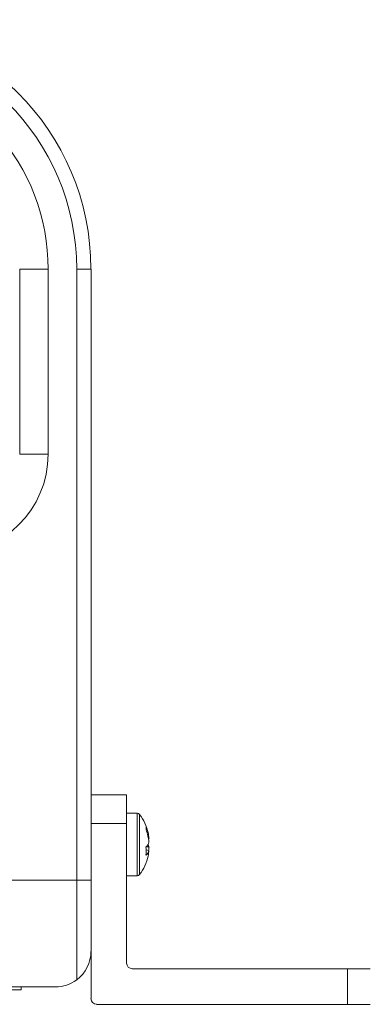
# Model space of a CAD drawing. Header units: millimetres. Extents: x 0 to 1727, y 0 to 1118.
# Tile 12 of 43: x 551 to 592, y 360 to 477. Entities that reach past the tile are written whole.
import ezdxf

# ---------------------------------------------------------------- set-up
doc = ezdxf.new("R2010")
doc.units = ezdxf.units.MM
doc.header["$LTSCALE"] = 2

msp = doc.modelspace()

# ---------------------------------------------------------------- linework, layer by layer
at = {"color": 7, "linetype": 'Continuous', "lineweight": 15}
for p, q in [((550.55, 447.06), (553.94, 447.06)), ((550.55, 425.05), (550.55, 447.06)), ((553.94, 447.06), (553.94, 425.05)), ((557.32, 374.42), (557.32, 447.06)), ((557.32, 447.06), (559.02, 447.06)), ((559.02, 447.06), (559.02, 374.42)), ((550.55, 425.05), (553.94, 425.05)), ((559.02, 384.55), (563.25, 384.55)), ((563.25, 384.55), (563.25, 381.16)), ((564.52, 382.36), (563.25, 382.36)), ((564.52, 382.36), (564.52, 382.08)), ((564.52, 382.08), (564.52, 374.94)), ((564.8, 382.22), (564.8, 381.95)), ((564.8, 381.95), (564.8, 375.08)), ((563.25, 381.16), (559.02, 381.16)), ((563.25, 381.16), (563.25, 364.56)), ((565.91, 379.35), (565.86, 379.35)), ((565.61, 378.38), (565.91, 378.36)), ((565.91, 377.95), (565.58, 378)), ((563.25, 374.94), (564.52, 374.94)), ((238.98, 374.42), (557.32, 374.42)), ((557.32, 362.57), (557.32, 374.42)), ((557.32, 374.42), (559.02, 374.42)), ((559.02, 374.42), (559.02, 365.95)), ((559.02, 360.33), (559.02, 365.95)), ((563.93, 363.89), (589.5, 363.89)), ((589.5, 359.65), (589.5, 363.89)), ((589.5, 363.89), (592.2, 363.89)), ((241.52, 361.72), (554.78, 361.72)), ((550.72, 361.38), (550.72, 361.72)), ((550.72, 361.38), (536.96, 361.38)), ((589.5, 359.65), (559.69, 359.65)), ((592.2, 359.65), (589.5, 359.65))]:
    msp.add_line(p, q, dxfattribs=at)
for centre, radius, start, end in [((529.38, 447.06), 29.63, 0, 90), ((529.38, 447.06), 27.94, 0, 90), ((529.38, 447.06), 24.55, 0, 41.8103), ((542.08, 425.05), 11.85, 270, 0), ((564.52, 382.02), 0.339, 36.0196, 90), ((559.89, 378.65), 6.07, 13.1151, 36.0196), ((560.8, 378.86), 5.14, 5.4736, 21.9834), ((564.5, 380.6), 1.08, 349.791, 10.209), ((560.52, 378.42), 5.41, 5.5136, 21.453), ((564.49, 379.32), 1.46, 316.6977, 345.2132), ((559.27, 377.85), 6.3, 355.783, 4.217), ((564.76, 378.09), 1.18, 13.2146, 28.3652), ((560.61, 378.87), 5.33, 350.1726, 354.5458), ((559.89, 378.65), 6.07, 323.9804, 346.8849), ((564.79, 378.25), 1.16, 311.4963, 344.9268), ((560.79, 378.44), 5.14, 346.8864, 354.5234), ((564.52, 375.28), 0.339, 270, 323.9804), ((554.78, 365.95), 4.23, 306.8699, 0), ((563.93, 364.56), 0.677, 180, 270), ((554.78, 365.95), 4.23, 270, 306.8699), ((559.69, 360.33), 0.677, 180, 270)]:
    msp.add_arc(centre, radius, start, end, dxfattribs=at)

doc.saveas('drawing.dxf')
